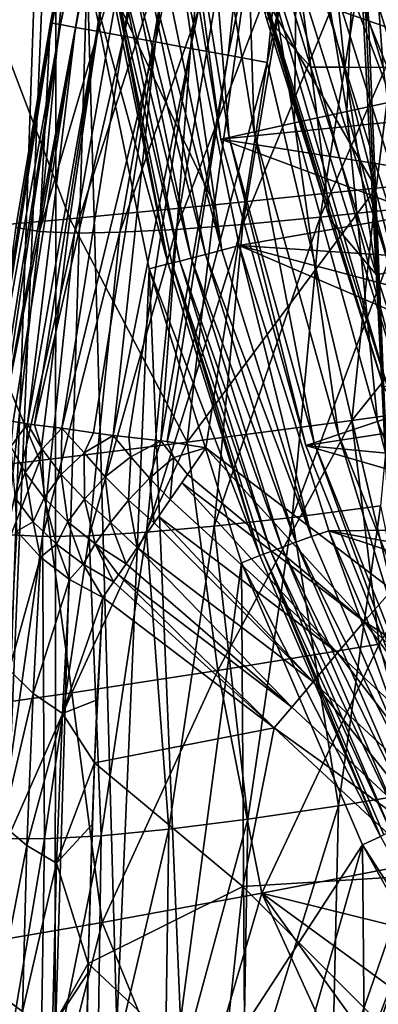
# Model space of a CAD drawing. Header units: metres. Extents: x -25 to 25, y -125 to 22.
# Tile 121 of 256: x -20.9 to -18.45, y -10.19 to -3.48. Entities that reach past the tile are written whole.
import ezdxf

# ---------------------------------------------------------------- set-up
doc = ezdxf.new("R2010")
doc.units = ezdxf.units.M
doc.layers.add('solid_500465', color=7, linetype='CONTINUOUS')

msp = doc.modelspace()

# ---------------------------------------------------------------- linework, layer by layer
at = {"layer": 'solid_500465'}
for points in [[(-21.31069, 5.873079), (-20.648144, 1.04473), (-21.050611, -10.635806)], [(-17.917583, 1.648531, 3.5), (-18.625237, -0.973027, 3.5), (-18.360647, -7.367548, 3.5)], [(-21.050611, -10.635806), (-20.648144, 1.04473), (-20.648144, -1.04473)], [(-20.675045, -3.507133, 4.810162), (-20.13135, -0.834706, 5.07968), (-20.562754, -2.85896, 5.08063)], [(-20.675045, -3.507133, 4.810162), (-20.121614, -0.836958, 4.809568), (-20.13135, -0.834706, 5.07968)], [(-20.675045, -3.507133, 4.810162), (-20.61775, -3.517614, 4.546147), (-20.121614, -0.836958, 4.809568)], [(-20.61775, -3.517614, 4.546147), (-20.064793, -0.850132, 4.545647), (-20.121614, -0.836958, 4.809568)], [(-20.61775, -3.517614, 4.546147), (-20.514765, -3.536454, 4.296877), (-20.064793, -0.850132, 4.545647)], [(-20.514765, -3.536454, 4.296877), (-19.962751, -0.873787, 4.296478), (-20.064793, -0.850132, 4.545647)], [(-20.514765, -3.536454, 4.296877), (-20.369436, -3.563041, 4.07045), (-19.962751, -0.873787, 4.296478)], [(-20.369436, -3.563041, 4.07045), (-19.818806, -0.907156, 4.070152), (-19.962751, -0.873787, 4.296478)], [(-20.369436, -3.563041, 4.07045), (-20.186487, -3.596509, 3.874221), (-19.818806, -0.907156, 4.070152)], [(-20.186487, -3.596509, 3.874221), (-19.637629, -0.949155, 3.874018), (-19.818806, -0.907156, 4.070152)], [(-20.186487, -3.596509, 3.874221), (-19.971859, -3.635774, 3.714566), (-19.637629, -0.949155, 3.874018)], [(-19.971859, -3.635774, 3.714566), (-19.425106, -0.99842, 3.714445), (-19.637629, -0.949155, 3.874018)], [(-19.971859, -3.635774, 3.714566), (-19.732527, -3.679557, 3.59667), (-19.425106, -0.99842, 3.714445)], [(-19.732527, -3.679557, 3.59667), (-19.188135, -1.053353, 3.596614), (-19.425106, -0.99842, 3.714445)], [(-18.625237, -0.973027, 3.5), (-18.648815, -1.072706, 3.5), (-18.360647, -7.367548, 3.5)], [(-20.648144, -1.04473), (-20.654087, -10.450512), (-21.050611, -10.635806)], [(-20.654087, -10.450512), (-20.648144, -1.04473), (-20.435833, -3.13319)], [(-19.732527, -3.679557, 3.59667), (-19.476263, -3.726438, 3.524365), (-19.188135, -1.053353, 3.596614)], [(-19.476263, -3.726438, 3.524365), (-18.934412, -1.112169, 3.52435), (-19.188135, -1.053353, 3.596614)], [(-18.648815, -1.072706, 3.5), (-18.672173, -1.172958, 3.5), (-18.360647, -7.367548, 3.5)], [(-19.476263, -3.726438, 3.524365), (-19.211397, -3.774904, 3.5), (-18.934412, -1.112169, 3.52435)], [(-18.934412, -1.112169, 3.52435), (-19.211397, -3.774904, 3.5), (-18.672173, -1.172958, 3.5)], [(-18.672173, -1.172958, 3.5), (-19.211397, -3.774904, 3.5), (-18.360647, -7.367548, 3.5)], [(-19.211346, -1.789806, 92.753159), (-18.106796, -4.51472, 92.855492), (-18.968672, -1.715969, 92.856354)], [(-18.968672, -1.715969, 92.856354), (-18.106796, -4.51472, 92.855492), (-15.068642, -3.41068, 93.622971)], [(-19.211346, -1.789806, 92.753159), (-19.418268, -1.852858, 92.585449), (-18.150356, -5.897403, 92.584137)], [(-19.211346, -1.789806, 92.753159), (-17.704437, -5.768559, 92.855339), (-18.106796, -4.51472, 92.855492)], [(-19.211346, -1.789806, 92.753159), (-17.947378, -5.83145, 92.751495), (-17.704437, -5.768559, 92.855339)], [(-19.211346, -1.789806, 92.753159), (-18.150356, -5.897403, 92.584137), (-17.947378, -5.83145, 92.751495)], [(-19.418268, -1.852858, 92.585449), (-19.573889, -1.90036, 92.365433), (-18.303097, -5.947033, 92.365578)], [(-19.418268, -1.852858, 92.585449), (-18.303097, -5.947033, 92.365578), (-18.150356, -5.897403, 92.584137)], [(-19.573889, -1.90036, 92.365433), (-19.666605, -1.928769, 92.109573), (-18.394367, -5.97669, 92.1119)], [(-19.666605, -1.928769, 92.109573), (-19.21953, -3.463368, 91.840347), (-18.783606, -4.846524, 91.841629)], [(-19.666605, -1.928769, 92.109573), (-18.783606, -4.846524, 91.841629), (-18.416439, -5.987308, 91.842049)], [(-19.666605, -1.928769, 92.109573), (-18.416439, -5.987308, 91.842049), (-18.394367, -5.97669, 92.1119)], [(-19.573889, -1.90036, 92.365433), (-18.394367, -5.97669, 92.1119), (-18.303097, -5.947033, 92.365578)], [(-18.125431, -1.971259, 1.764998), (-18.579935, -2.02069, 1.704139), (-18.252542, -4.017689, 1.704139)], [(-19.003244, -2.066727, 1.526915), (-19.366459, -2.106229, 1.245427), (-19.025208, -4.187765, 1.245427)], [(-18.668394, -4.109224, 1.526915), (-19.003244, -2.066727, 1.526915), (-19.025208, -4.187765, 1.245427)], [(-18.579935, -2.02069, 1.704139), (-19.003244, -2.066727, 1.526915), (-18.668394, -4.109224, 1.526915)], [(-18.252542, -4.017689, 1.704139), (-18.579935, -2.02069, 1.704139), (-18.668394, -4.109224, 1.526915)], [(-19.644772, -2.136498, 0.878896), (-19.819183, -2.155466, 0.452351), (-19.469955, -4.285661, 0.452351)], [(-19.366459, -2.106229, 1.245427), (-19.644772, -2.136498, 0.878896), (-19.298618, -4.247947, 0.878896)], [(-19.298618, -4.247947, 0.878896), (-19.644772, -2.136498, 0.878896), (-19.469955, -4.285661, 0.452351)], [(-19.025208, -4.187765, 1.245427), (-19.366459, -2.106229, 1.245427), (-19.298618, -4.247947, 0.878896)], [(-19.819183, -2.155466, 0.452351), (-19.877571, -2.163506), (-19.527302, -4.298648)], [(-19.877571, -2.163506), (-16.195335, -2.967167), (-15.986287, -3.940941)], [(-19.877571, -2.163506), (-15.986287, -3.940941), (-19.527302, -4.298648)], [(-19.469955, -4.285661, 0.452351), (-19.819183, -2.155466, 0.452351), (-19.527302, -4.298648)], [(-19.21953, -3.463368, 91.840347), (-19.346794, -2.391144, 88.133652), (-18.913618, -3.807302, 88.142853)], [(-19.098019, -2.438088, 84.444992), (-18.913618, -3.807302, 88.142853), (-19.346794, -2.391144, 88.133652)], [(-19.098019, -2.438088, 84.444992), (-18.682217, -3.808737, 84.454559), (-18.913618, -3.807302, 88.142853)], [(-18.82021, -2.489309, 80.810638), (-18.682217, -3.808737, 84.454559), (-19.098019, -2.438088, 84.444992)], [(-18.82021, -2.489309, 80.810638), (-18.422277, -3.80915, 80.819283), (-18.682217, -3.808737, 84.454559)], [(-18.515282, -2.545477, 77.203056), (-18.422277, -3.80915, 80.819283), (-18.82021, -2.489309, 80.810638)], [(-18.515282, -2.545477, 77.203056), (-18.136339, -3.809409, 77.210251), (-18.422277, -3.80915, 80.819283)], [(-18.184675, -2.60698, 73.601326), (-18.136339, -3.809409, 77.210251), (-18.515282, -2.545477, 77.203056)], [(-16.282658, -2.668134, 2), (-16.115032, -3.543031, 2), (-19.809908, -3.037929, 2)], [(-18.849476, -4.829245, 19.795622), (-18.512629, -2.769085, 19.79006), (-17.929207, -2.719597, 22.201403)], [(-18.250185, -4.76561, 22.208364), (-18.849476, -4.829245, 19.795622), (-17.929207, -2.719597, 22.201403)], [(-19.831562, -4.912652, 14.927924), (-19.473326, -2.838783, 14.9252), (-19.027418, -2.808822, 17.364035)], [(-19.376682, -4.878284, 17.368177), (-19.831562, -4.912652, 14.927924), (-19.027418, -2.808822, 17.364035)], [(-19.376682, -4.878284, 17.368177), (-19.027418, -2.808822, 17.364035), (-18.512629, -2.769085, 19.79006)], [(-18.849476, -4.829245, 19.795622), (-19.376682, -4.878284, 17.368177), (-18.512629, -2.769085, 19.79006)], [(-20.759829, -4.926982, 7.549274), (-20.562754, -2.85896, 5.08063), (-20.395239, -2.869756, 7.550533)], [(-20.759829, -4.926982, 7.549274), (-20.684792, -3.505352, 5.080346), (-20.562754, -2.85896, 5.08063)], [(-20.759829, -4.926982, 7.549274), (-20.395239, -2.869756, 7.550533), (-20.157486, -2.869275, 10.01658)], [(-20.523376, -4.937076, 10.016578), (-20.759829, -4.926982, 7.549274), (-20.157486, -2.869275, 10.01658)], [(-20.675045, -3.507133, 4.810162), (-20.562754, -2.85896, 5.08063), (-20.684792, -3.505352, 5.080346)], [(-20.523376, -4.937076, 10.016578), (-20.157486, -2.869275, 10.01658), (-19.850098, -2.858943, 12.475425)], [(-20.213873, -4.932274, 12.476759), (-20.523376, -4.937076, 10.016578), (-19.850098, -2.858943, 12.475425)], [(-20.213873, -4.932274, 12.476759), (-19.850098, -2.858943, 12.475425), (-19.473326, -2.838783, 14.9252)], [(-19.831562, -4.912652, 14.927924), (-20.213873, -4.932274, 12.476759), (-19.473326, -2.838783, 14.9252)], [(-20.144426, -3.086013, 1.868816), (-20.044941, -3.070772, 1.940286), (-19.631433, -5.08293, 1.940286)], [(-20.044941, -3.070772, 1.940286), (-19.931181, -3.053344, 1.984921), (-19.520018, -5.054083, 1.984921)], [(-19.631433, -5.08293, 1.940286), (-20.044941, -3.070772, 1.940286), (-19.520018, -5.054083, 1.984921)], [(-19.520018, -5.054083, 1.984921), (-19.931181, -3.053344, 1.984921), (-19.809908, -3.037929, 2)], [(-15.898884, -4.411177, 2), (-19.401752, -5.022758, 2), (-19.809908, -3.037929, 2)], [(-19.520018, -5.054083, 1.984921), (-19.809908, -3.037929, 2), (-19.401752, -5.022758, 2)], [(-16.115032, -3.543031, 2), (-15.898884, -4.411177, 2), (-19.809908, -3.037929, 2)], [(-18.470535, -4.631901, 31.78314), (-18.269844, -3.044173, 31.82732), (-19.345463, -3.123398, 28.769346)], [(-18.470535, -4.631901, 31.78314), (-17.25835, -4.499209, 34.800381), (-18.269844, -3.044173, 31.82732)], [(-20.234377, -10.338587), (-20.654087, -10.450512), (-20.435833, -3.13319)], [(-20.303267, -3.109047, 1.543578), (-19.884474, -5.147478, 1.543578), (-20.435833, -3.13319)], [(-20.234377, -10.338587), (-20.435833, -3.13319), (-20.015066, -5.179925)], [(-19.884474, -5.147478, 1.543578), (-20.015066, -5.179925), (-20.435833, -3.13319)], [(-19.569424, -4.745912, 28.729654), (-19.345463, -3.123398, 28.769346), (-20.310114, -3.189644, 25.678635)], [(-20.277555, -3.106407, 1.664162), (-19.884474, -5.147478, 1.543578), (-20.303267, -3.109047, 1.543578)], [(-20.277555, -3.106407, 1.664162), (-20.223574, -3.098137, 1.774866), (-19.806379, -5.128227, 1.774866)], [(-19.859247, -5.141915, 1.664162), (-19.884474, -5.147478, 1.543578), (-20.277555, -3.106407, 1.664162)], [(-19.859247, -5.141915, 1.664162), (-20.277555, -3.106407, 1.664162), (-19.806379, -5.128227, 1.774866)], [(-20.223574, -3.098137, 1.774866), (-20.144426, -3.086013, 1.868816), (-19.728867, -5.108157, 1.868816)], [(-19.806379, -5.128227, 1.774866), (-20.223574, -3.098137, 1.774866), (-19.728867, -5.108157, 1.868816)], [(-19.728867, -5.108157, 1.868816), (-20.144426, -3.086013, 1.868816), (-19.631433, -5.08293, 1.940286)], [(-19.569424, -4.745912, 28.729654), (-18.470535, -4.631901, 31.78314), (-19.345463, -3.123398, 28.769346)], [(-20.553547, -4.841163, 25.643358), (-20.310114, -3.189644, 25.678635), (-21.162369, -3.242882, 22.558605)], [(-20.553547, -4.841163, 25.643358), (-19.569424, -4.745912, 28.729654), (-20.310114, -3.189644, 25.678635)], [(-21.421436, -4.917573, 22.527689), (-20.553547, -4.841163, 25.643358), (-21.162369, -3.242882, 22.558605)], [(-18.783606, -4.846524, 91.841629), (-19.21953, -3.463368, 91.840347), (-18.913618, -3.807302, 88.142853)], [(-21.11301, -6.199102, 5.076005), (-20.684792, -3.505352, 5.080346), (-20.922585, -4.900028, 5.078741)], [(-20.675045, -3.507133, 4.810162), (-20.684792, -3.505352, 5.080346), (-21.11301, -6.199102, 5.076005)], [(-21.103573, -6.206859, 4.808277), (-20.675045, -3.507133, 4.810162), (-21.11301, -6.199102, 5.076005)], [(-21.103573, -6.206859, 4.808277), (-20.61775, -3.517614, 4.546147), (-20.675045, -3.507133, 4.810162)], [(-21.103573, -6.206859, 4.808277), (-21.044628, -6.210188, 4.543424), (-20.61775, -3.517614, 4.546147)], [(-21.044628, -6.210188, 4.543424), (-21.016563, -6.211698, 4.463591), (-20.61775, -3.517614, 4.546147)], [(-21.016563, -6.211698, 4.463591), (-20.514765, -3.536454, 4.296877), (-20.61775, -3.517614, 4.546147)], [(-21.016563, -6.211698, 4.463591), (-20.939753, -6.220842, 4.293996), (-20.514765, -3.536454, 4.296877)], [(-20.939753, -6.220842, 4.293996), (-20.843275, -6.23598, 4.135511), (-20.514765, -3.536454, 4.296877)], [(-20.759829, -4.926982, 7.549274), (-20.922585, -4.900028, 5.078741), (-20.684792, -3.505352, 5.080346)], [(-20.843275, -6.23598, 4.135511), (-20.369436, -3.563041, 4.07045), (-20.514765, -3.536454, 4.296877)], [(-20.843275, -6.23598, 4.135511), (-20.793974, -6.243272, 4.068854), (-20.369436, -3.563041, 4.07045)], [(-20.793974, -6.243272, 4.068854), (-20.186487, -3.596509, 3.874221), (-20.369436, -3.563041, 4.07045)], [(-20.793974, -6.243272, 4.068854), (-20.608892, -6.265997, 3.872696), (-20.186487, -3.596509, 3.874221)], [(-20.608892, -6.265997, 3.872696), (-19.971859, -3.635774, 3.714566), (-20.186487, -3.596509, 3.874221)], [(-20.608892, -6.265997, 3.872696), (-20.393808, -6.297669, 3.714005), (-19.971859, -3.635774, 3.714566)], [(-20.393808, -6.297669, 3.714005), (-20.26029, -6.315256, 3.6422), (-19.971859, -3.635774, 3.714566)], [(-20.26029, -6.315256, 3.6422), (-19.732527, -3.679557, 3.59667), (-19.971859, -3.635774, 3.714566)], [(-20.26029, -6.315256, 3.6422), (-20.151823, -6.327102, 3.596152), (-19.732527, -3.679557, 3.59667)], [(-20.151823, -6.327102, 3.596152), (-19.93453, -6.352253, 3.532331), (-19.732527, -3.679557, 3.59667)], [(-19.93453, -6.352253, 3.532331), (-19.476263, -3.726438, 3.524365), (-19.732527, -3.679557, 3.59667)], [(-19.93453, -6.352253, 3.532331), (-19.892111, -6.357768, 3.523953), (-19.476263, -3.726438, 3.524365)], [(-19.892111, -6.357768, 3.523953), (-19.211397, -3.774904, 3.5), (-19.476263, -3.726438, 3.524365)], [(-19.892111, -6.357768, 3.523953), (-19.628405, -6.399519, 3.5), (-19.211397, -3.774904, 3.5)], [(-19.211397, -3.774904, 3.5), (-19.628405, -6.399519, 3.5), (-18.360647, -7.367548, 3.5)], [(-18.783606, -4.846524, 91.841629), (-18.913618, -3.807302, 88.142853), (-18.467764, -5.220942, 88.148605)], [(-18.682217, -3.808737, 84.454559), (-18.467764, -5.220942, 88.148605), (-18.913618, -3.807302, 88.142853)], [(-18.682217, -3.808737, 84.454559), (-18.252611, -5.176531, 84.460396), (-18.467764, -5.220942, 88.148605)], [(-18.422277, -3.80915, 80.819283), (-18.252611, -5.176531, 84.460396), (-18.682217, -3.808737, 84.454559)], [(-19.527302, -4.298648), (-15.986287, -3.940941), (-15.719641, -4.897781)], [(-18.252542, -4.017689, 1.704139), (-18.668394, -4.109224, 1.526915), (-18.114674, -6.103544, 1.526915)], [(-18.668394, -4.109224, 1.526915), (-19.025208, -4.187765, 1.245427), (-18.460905, -6.220203, 1.245427)], [(-18.114674, -6.103544, 1.526915), (-18.668394, -4.109224, 1.526915), (-18.460905, -6.220203, 1.245427)], [(-19.025208, -4.187765, 1.245427), (-19.298618, -4.247947, 0.878896), (-18.726204, -6.309593, 0.878896)], [(-18.460905, -6.220203, 1.245427), (-19.025208, -4.187765, 1.245427), (-18.726204, -6.309593, 0.878896)], [(-19.469955, -4.285661, 0.452351), (-19.527302, -4.298648), (-18.948343, -6.38393)], [(-19.298618, -4.247947, 0.878896), (-19.469955, -4.285661, 0.452351), (-18.89246, -6.365611, 0.452351)], [(-18.89246, -6.365611, 0.452351), (-19.469955, -4.285661, 0.452351), (-18.948343, -6.38393)], [(-18.726204, -6.309593, 0.878896), (-19.298618, -4.247947, 0.878896), (-18.89246, -6.365611, 0.452351)], [(-19.527302, -4.298648), (-15.719641, -4.897781), (-15.39484, -5.838656)], [(-19.527302, -4.298648), (-15.39484, -5.838656), (-18.948343, -6.38393)], [(-15.898884, -4.411177, 2), (-15.635715, -5.268652, 2), (-19.401752, -5.022758, 2)], [(-18.633921, -6.213123, 31.783636), (-17.25835, -4.499209, 34.800381), (-18.470535, -4.631901, 31.78314)], [(-18.633921, -6.213123, 31.783636), (-17.395561, -6.040941, 34.800407), (-17.25835, -4.499209, 34.800381)], [(-19.755121, -6.361295, 28.730442), (-18.470535, -4.631901, 31.78314), (-19.569424, -4.745912, 28.729654)], [(-19.755121, -6.361295, 28.730442), (-18.633921, -6.213123, 31.783636), (-18.470535, -4.631901, 31.78314)], [(-19.755121, -6.361295, 28.730442), (-19.569424, -4.745912, 28.729654), (-20.553547, -4.841163, 25.643358)], [(-19.041317, -6.873307, 20.185087), (-18.849476, -4.829245, 19.795622), (-18.250185, -4.76561, 22.208364)], [(-18.439638, -6.795661, 22.519373), (-19.041317, -6.873307, 20.185087), (-18.250185, -4.76561, 22.208364)], [(-20.757648, -6.485296, 25.644283), (-20.553547, -4.841163, 25.643358), (-21.421436, -4.917573, 22.527689)], [(-20.757648, -6.485296, 25.644283), (-19.755121, -6.361295, 28.730442), (-20.553547, -4.841163, 25.643358)], [(-20.032793, -6.97466, 15.476228), (-19.831562, -4.912652, 14.927924), (-19.376682, -4.878284, 17.368177)], [(-19.572435, -6.933009, 17.836794), (-20.032793, -6.97466, 15.476228), (-19.376682, -4.878284, 17.368177)], [(-19.572435, -6.933009, 17.836794), (-19.376682, -4.878284, 17.368177), (-18.849476, -4.829245, 19.795622)], [(-19.041317, -6.873307, 20.185087), (-19.572435, -6.933009, 17.836794), (-18.849476, -4.829245, 19.795622)], [(-18.416439, -5.987308, 91.842049), (-18.783606, -4.846524, 91.841629), (-18.467764, -5.220942, 88.148605)], [(-21.639996, -6.584962, 22.528616), (-20.757648, -6.485296, 25.644283), (-21.421436, -4.917573, 22.527689)], [(-21.162287, -6.956027, 5.945665), (-20.922585, -4.900028, 5.078741), (-20.759829, -4.926982, 7.549274)], [(-20.987291, -6.990269, 8.338221), (-21.162287, -6.956027, 5.945665), (-20.759829, -4.926982, 7.549274)], [(-20.987291, -6.990269, 8.338221), (-20.759829, -4.926982, 7.549274), (-20.523376, -4.937076, 10.016578)], [(-20.740421, -7.003395, 10.725207), (-20.987291, -6.990269, 8.338221), (-20.523376, -4.937076, 10.016578)], [(-20.740421, -7.003395, 10.725207), (-20.523376, -4.937076, 10.016578), (-20.213873, -4.932274, 12.476759)], [(-20.422188, -6.998157, 13.105121), (-20.740421, -7.003395, 10.725207), (-20.213873, -4.932274, 12.476759)], [(-20.422188, -6.998157, 13.105121), (-20.213873, -4.932274, 12.476759), (-19.831562, -4.912652, 14.927924)], [(-20.032793, -6.97466, 15.476228), (-20.422188, -6.998157, 13.105121), (-19.831562, -4.912652, 14.927924)], [(-18.908554, -7.002959, 1.984921), (-19.520018, -5.054083, 1.984921), (-19.401752, -5.022758, 2)], [(-14.975542, -6.926416, 2), (-18.792364, -6.964994, 2), (-19.401752, -5.022758, 2)], [(-18.908554, -7.002959, 1.984921), (-19.401752, -5.022758, 2), (-18.792364, -6.964994, 2)], [(-15.327814, -6.107929, 2), (-14.975542, -6.926416, 2), (-19.401752, -5.022758, 2)], [(-15.635715, -5.268652, 2), (-15.327814, -6.107929, 2), (-19.401752, -5.022758, 2)], [(-19.728867, -5.108157, 1.868816), (-19.631433, -5.08293, 1.940286), (-19.016479, -7.04293, 1.940286)], [(-19.631433, -5.08293, 1.940286), (-19.520018, -5.054083, 1.984921), (-18.908554, -7.002959, 1.984921)], [(-19.016479, -7.04293, 1.940286), (-19.631433, -5.08293, 1.940286), (-18.908554, -7.002959, 1.984921)], [(-19.884474, -5.147478, 1.543578), (-19.26157, -7.133075, 1.543578), (-20.015066, -5.179925)], [(-19.859247, -5.141915, 1.664162), (-19.26157, -7.133075, 1.543578), (-19.884474, -5.147478, 1.543578)], [(-19.859247, -5.141915, 1.664162), (-19.806379, -5.128227, 1.774866), (-19.185946, -7.105694, 1.774866)], [(-19.237158, -7.12466, 1.664162), (-19.26157, -7.133075, 1.543578), (-19.859247, -5.141915, 1.664162)], [(-19.237158, -7.12466, 1.664162), (-19.859247, -5.141915, 1.664162), (-19.185946, -7.105694, 1.774866)], [(-19.806379, -5.128227, 1.774866), (-19.728867, -5.108157, 1.868816), (-19.110859, -7.077885, 1.868816)], [(-19.185946, -7.105694, 1.774866), (-19.806379, -5.128227, 1.774866), (-19.110859, -7.077885, 1.868816)], [(-19.110859, -7.077885, 1.868816), (-19.728867, -5.108157, 1.868816), (-19.016479, -7.04293, 1.940286)], [(-19.799999, -10.3), (-20.234377, -10.338587), (-20.015066, -5.179925)], [(-19.799999, -10.3), (-20.015066, -5.179925), (-19.386873, -7.182775)], [(-19.26157, -7.133075, 1.543578), (-19.386873, -7.182775), (-20.015066, -5.179925)], [(-18.252611, -5.176531, 84.460396), (-18.009531, -6.631186, 88.148613), (-18.467764, -5.220942, 88.148605)], [(-18.416439, -5.987308, 91.842049), (-18.467764, -5.220942, 88.148605), (-18.009531, -6.631186, 88.148613)], [(-18.948343, -6.38393), (-15.39484, -5.838656), (-15.014316, -6.757694)], [(-18.449694, -7.737727, 32.59988), (-17.395561, -6.040941, 34.800407), (-18.633921, -6.213123, 31.783636)], [(-18.114674, -6.103544, 1.526915), (-18.460905, -6.220203, 1.245427), (-17.680162, -8.179714, 1.245427)], [(-20.956242, -6.391266, 4.302305), (-20.843275, -6.23598, 4.135511), (-20.939753, -6.220842, 4.293996)], [(-19.547775, -7.9152, 29.759628), (-18.633921, -6.213123, 31.783636), (-19.755121, -6.361295, 28.730442)], [(-19.547775, -7.9152, 29.759628), (-18.449694, -7.737727, 32.59988), (-18.633921, -6.213123, 31.783636)], [(-18.460905, -6.220203, 1.245427), (-18.726204, -6.309593, 0.878896), (-17.934244, -8.297265, 0.878896)], [(-17.680162, -8.179714, 1.245427), (-18.460905, -6.220203, 1.245427), (-17.934244, -8.297265, 0.878896)], [(-20.859068, -6.568204, 4.159161), (-20.843275, -6.23598, 4.135511), (-20.956242, -6.391266, 4.302305)], [(-20.742476, -6.409251, 3.995635), (-20.843275, -6.23598, 4.135511), (-20.859068, -6.568204, 4.159161)], [(-20.742476, -6.409251, 3.995635), (-20.793974, -6.243272, 4.068854), (-20.843275, -6.23598, 4.135511)], [(-20.742476, -6.409251, 3.995635), (-20.608892, -6.265997, 3.872696), (-20.793974, -6.243272, 4.068854)], [(-20.611973, -6.581673, 3.882228), (-20.608892, -6.265997, 3.872696), (-20.742476, -6.409251, 3.995635)], [(-20.455978, -6.434263, 3.749435), (-20.608892, -6.265997, 3.872696), (-20.611973, -6.581673, 3.882228)], [(-20.455978, -6.434263, 3.749435), (-20.393808, -6.297669, 3.714005), (-20.608892, -6.265997, 3.872696)], [(-20.455978, -6.434263, 3.749435), (-20.26029, -6.315256, 3.6422), (-20.393808, -6.297669, 3.714005)], [(-20.539633, -8.067211, 26.889532), (-19.755121, -6.361295, 28.730442), (-20.757648, -6.485296, 25.644283)], [(-20.539633, -8.067211, 26.889532), (-19.547775, -7.9152, 29.759628), (-19.755121, -6.361295, 28.730442)], [(-20.31287, -6.597737, 3.68007), (-20.26029, -6.315256, 3.6422), (-20.455978, -6.434263, 3.749435)], [(-20.139357, -6.460096, 3.591008), (-20.26029, -6.315256, 3.6422), (-20.31287, -6.597737, 3.68007)], [(-20.139357, -6.460096, 3.591008), (-20.151823, -6.327102, 3.596152), (-20.26029, -6.315256, 3.6422)], [(-20.139357, -6.460096, 3.591008), (-19.93453, -6.352253, 3.532331), (-20.151823, -6.327102, 3.596152)], [(-20.010855, -6.606753, 3.564456), (-19.93453, -6.352253, 3.532331), (-20.139357, -6.460096, 3.591008)], [(-19.846666, -6.466604, 3.517482), (-19.93453, -6.352253, 3.532331), (-20.010855, -6.606753, 3.564456)], [(-19.846666, -6.466604, 3.517482), (-19.892111, -6.357768, 3.523953), (-19.93453, -6.352253, 3.532331)], [(-19.846666, -6.466604, 3.517482), (-19.628405, -6.399519, 3.5), (-19.892111, -6.357768, 3.523953)], [(-18.89246, -6.365611, 0.452351), (-18.948343, -6.38393), (-18.147257, -8.394939)], [(-18.726204, -6.309593, 0.878896), (-18.89246, -6.365611, 0.452351), (-18.093468, -8.37093, 0.452351)], [(-18.093468, -8.37093, 0.452351), (-18.89246, -6.365611, 0.452351), (-18.147257, -8.394939)], [(-17.934244, -8.297265, 0.878896), (-18.726204, -6.309593, 0.878896), (-18.093468, -8.37093, 0.452351)], [(-20.859068, -6.568204, 4.159161), (-20.956242, -6.391266, 4.302305), (-20.929401, -6.738599, 4.334845)], [(-20.742476, -6.409251, 3.995635), (-20.859068, -6.568204, 4.159161), (-20.728399, -6.740551, 4.038902)], [(-20.611973, -6.581673, 3.882228), (-20.742476, -6.409251, 3.995635), (-20.728399, -6.740551, 4.038902)], [(-20.455978, -6.434263, 3.749435), (-20.611973, -6.581673, 3.882228), (-20.455406, -6.749268, 3.798441)], [(-20.31287, -6.597737, 3.68007), (-20.455978, -6.434263, 3.749435), (-20.455406, -6.749268, 3.798441)], [(-19.752783, -6.580314, 3.516139), (-19.628405, -6.399519, 3.5), (-19.846666, -6.466604, 3.517482)], [(-18.552153, -7.583224, 3.528075), (-19.628405, -6.399519, 3.5), (-19.752783, -6.580314, 3.516139)], [(-18.552153, -7.583224, 3.528075), (-18.360647, -7.367548, 3.5), (-19.628405, -6.399519, 3.5)], [(-18.948343, -6.38393), (-15.014316, -6.757694), (-14.579109, -7.651213)], [(-18.948343, -6.38393), (-14.579109, -7.651213), (-18.147257, -8.394939)], [(-21.424004, -8.193557, 23.992418), (-20.757648, -6.485296, 25.644283), (-21.639996, -6.584962, 22.528616)], [(-21.424004, -8.193557, 23.992418), (-20.539633, -8.067211, 26.889532), (-20.757648, -6.485296, 25.644283)], [(-20.139357, -6.460096, 3.591008), (-20.31287, -6.597737, 3.68007), (-20.15394, -6.756629, 3.641219)], [(-20.010855, -6.606753, 3.564456), (-20.139357, -6.460096, 3.591008), (-20.15394, -6.756629, 3.641219)], [(-19.846666, -6.466604, 3.517482), (-20.010855, -6.606753, 3.564456), (-19.87027, -6.751094, 3.561982)], [(-19.752783, -6.580314, 3.516139), (-19.846666, -6.466604, 3.517482), (-19.87027, -6.751094, 3.561982)], [(-20.859068, -6.568204, 4.159161), (-20.929401, -6.738599, 4.334845), (-20.802626, -6.90405, 4.214729)], [(-20.728399, -6.740551, 4.038902), (-20.859068, -6.568204, 4.159161), (-20.802626, -6.90405, 4.214729)], [(-20.611973, -6.581673, 3.882228), (-20.728399, -6.740551, 4.038902), (-20.567789, -6.903616, 3.944803)], [(-20.455406, -6.749268, 3.798441), (-20.611973, -6.581673, 3.882228), (-20.567789, -6.903616, 3.944803)], [(-20.31287, -6.597737, 3.68007), (-20.455406, -6.749268, 3.798441), (-20.276924, -6.907594, 3.746493)], [(-20.15394, -6.756629, 3.641219), (-20.31287, -6.597737, 3.68007), (-20.276924, -6.907594, 3.746493)], [(-20.010855, -6.606753, 3.564456), (-20.15394, -6.756629, 3.641219), (-19.97949, -6.909855, 3.633876)], [(-19.87027, -6.751094, 3.561982), (-20.010855, -6.606753, 3.564456), (-19.97949, -6.909855, 3.633876)], [(-19.79212, -6.637495, 3.528075), (-19.752783, -6.580314, 3.516139), (-19.87027, -6.751094, 3.561982)], [(-18.731569, -7.795989, 3.611361), (-19.79212, -6.637495, 3.528075), (-19.87027, -6.751094, 3.561982)], [(-18.552153, -7.583224, 3.528075), (-19.752783, -6.580314, 3.516139), (-19.79212, -6.637495, 3.528075)], [(-18.552153, -7.583224, 3.528075), (-19.79212, -6.637495, 3.528075), (-18.731569, -7.795989, 3.611361)], [(-20.802626, -6.90405, 4.214729), (-20.929401, -6.738599, 4.334845), (-20.913813, -6.967872, 4.475884)], [(-20.728399, -6.740551, 4.038902), (-20.802626, -6.90405, 4.214729), (-20.645649, -7.056524, 4.114811)], [(-20.567789, -6.903616, 3.944803), (-20.728399, -6.740551, 4.038902), (-20.645649, -7.056524, 4.114811)], [(-20.455406, -6.749268, 3.798441), (-20.567789, -6.903616, 3.944803), (-20.381613, -7.05296, 3.879424)], [(-20.276924, -6.907594, 3.746493), (-20.455406, -6.749268, 3.798441), (-20.381613, -7.05296, 3.879424)], [(-20.15394, -6.756629, 3.641219), (-20.276924, -6.907594, 3.746493), (-20.095551, -7.078561, 3.746734)], [(-19.97949, -6.909855, 3.633876), (-20.15394, -6.756629, 3.641219), (-20.095551, -7.078561, 3.746734)], [(-19.949865, -6.866791, 3.611361), (-19.87027, -6.751094, 3.561982), (-19.97949, -6.909855, 3.633876)], [(-18.731569, -7.795989, 3.611361), (-19.87027, -6.751094, 3.561982), (-19.949865, -6.866791, 3.611361)], [(-18.726128, -8.838436, 22.294752), (-19.041317, -6.873307, 20.185087), (-18.439638, -6.795661, 22.519373)], [(-18.033554, -8.72459, 24.672649), (-18.726128, -8.838436, 22.294752), (-18.439638, -6.795661, 22.519373)], [(-20.802626, -6.90405, 4.214729), (-20.913813, -6.967872, 4.475884), (-20.753355, -7.144394, 4.344527)], [(-20.645649, -7.056524, 4.114811), (-20.802626, -6.90405, 4.214729), (-20.753355, -7.144394, 4.344527)], [(-20.567789, -6.903616, 3.944803), (-20.645649, -7.056524, 4.114811), (-20.462505, -7.192099, 4.037663)], [(-20.381613, -7.05296, 3.879424), (-20.567789, -6.903616, 3.944803), (-20.462505, -7.192099, 4.037663)], [(-18.897272, -7.992491, 3.746734), (-19.949865, -6.866791, 3.611361), (-19.97949, -6.909855, 3.633876)], [(-18.731569, -7.795989, 3.611361), (-19.949865, -6.866791, 3.611361), (-18.897272, -7.992491, 3.746734)], [(-19.341904, -8.929298, 19.900669), (-19.572435, -6.933009, 17.836794), (-19.041317, -6.873307, 20.185087)], [(-18.726128, -8.838436, 22.294752), (-19.341904, -8.929298, 19.900669), (-19.041317, -6.873307, 20.185087)], [(-20.753355, -7.144394, 4.344527), (-20.913813, -6.967872, 4.475884), (-20.967453, -7.912646, 5.526987)], [(-20.276924, -6.907594, 3.746493), (-20.381613, -7.05296, 3.879424), (-20.171473, -7.188919, 3.84591)], [(-20.095551, -7.078561, 3.746734), (-20.276924, -6.907594, 3.746493), (-20.171473, -7.188919, 3.84591)], [(-18.897272, -7.992491, 3.746734), (-19.97949, -6.909855, 3.633876), (-20.095551, -7.078561, 3.746734)], [(-19.880568, -8.997073, 17.492231), (-20.032793, -6.97466, 15.476228), (-19.572435, -6.933009, 17.836794)], [(-19.341904, -8.929298, 19.900669), (-19.880568, -8.997073, 17.492231), (-19.572435, -6.933009, 17.836794)], [(-18.103062, -8.879976, 1.984921), (-18.908554, -7.002959, 1.984921), (-18.792364, -6.964994, 2)], [(-14.975542, -6.926416, 2), (-14.577183, -7.728998, 2), (-18.792364, -6.964994, 2)], [(-14.13617, -8.509346, 2), (-17.99267, -8.827095, 2), (-18.792364, -6.964994, 2)], [(-18.103062, -8.879976, 1.984921), (-18.792364, -6.964994, 2), (-17.99267, -8.827095, 2)], [(-14.577183, -7.728998, 2), (-14.13617, -8.509346, 2), (-18.792364, -6.964994, 2)], [(-21.032007, -9.060459, 10.199502), (-20.987291, -6.990269, 8.338221), (-20.740421, -7.003395, 10.725207)], [(-20.725805, -9.062797, 12.639779), (-21.032007, -9.060459, 10.199502), (-20.740421, -7.003395, 10.725207)], [(-20.725805, -9.062797, 12.639779), (-20.740421, -7.003395, 10.725207), (-20.422188, -6.998157, 13.105121)], [(-20.34193, -9.04162, 15.071312), (-20.725805, -9.062797, 12.639779), (-20.422188, -6.998157, 13.105121)], [(-20.34193, -9.04162, 15.071312), (-20.422188, -6.998157, 13.105121), (-20.032793, -6.97466, 15.476228)], [(-19.880568, -8.997073, 17.492231), (-20.34193, -9.04162, 15.071312), (-20.032793, -6.97466, 15.476228)], [(-19.016479, -7.04293, 1.940286), (-18.908554, -7.002959, 1.984921), (-18.103062, -8.879976, 1.984921)], [(-20.645649, -7.056524, 4.114811), (-20.753355, -7.144394, 4.344527), (-20.55582, -7.296364, 4.234776)], [(-20.462505, -7.192099, 4.037663), (-20.645649, -7.056524, 4.114811), (-20.55582, -7.296364, 4.234776)], [(-20.381613, -7.05296, 3.879424), (-20.462505, -7.192099, 4.037663), (-20.255875, -7.311606, 3.987885)], [(-20.223715, -7.264859, 3.929116), (-20.381613, -7.05296, 3.879424), (-20.255875, -7.311606, 3.987885)], [(-20.223715, -7.264859, 3.929116), (-20.171473, -7.188919, 3.84591), (-20.381613, -7.05296, 3.879424)], [(-19.043045, -8.165359, 3.929116), (-20.095551, -7.078561, 3.746734), (-20.171473, -7.188919, 3.84591)], [(-18.897272, -7.992491, 3.746734), (-20.095551, -7.078561, 3.746734), (-19.043045, -8.165359, 3.929116)], [(-19.237158, -7.12466, 1.664162), (-19.185946, -7.105694, 1.774866), (-18.368637, -9.010246, 1.774866)], [(-19.185946, -7.105694, 1.774866), (-19.110859, -7.077885, 1.868816), (-18.296751, -8.974984, 1.868816)], [(-18.368637, -9.010246, 1.774866), (-19.185946, -7.105694, 1.774866), (-18.296751, -8.974984, 1.868816)], [(-19.110859, -7.077885, 1.868816), (-19.016479, -7.04293, 1.940286), (-18.20639, -8.93066, 1.940286)], [(-18.296751, -8.974984, 1.868816), (-19.110859, -7.077885, 1.868816), (-18.20639, -8.93066, 1.940286)], [(-18.20639, -8.93066, 1.940286), (-19.016479, -7.04293, 1.940286), (-18.103062, -8.879976, 1.984921)], [(-20.804483, -8.072185, 5.37816), (-20.753355, -7.144394, 4.344527), (-20.967453, -7.912646, 5.526987)], [(-20.55582, -7.296364, 4.234776), (-20.753355, -7.144394, 4.344527), (-20.804483, -8.072185, 5.37816)], [(-19.26157, -7.133075, 1.543578), (-18.44096, -9.045431, 1.543578), (-19.386873, -7.182775)], [(-19.237158, -7.12466, 1.664162), (-18.44096, -9.045431, 1.543578), (-19.26157, -7.133075, 1.543578)], [(-18.417667, -9.034297, 1.664162), (-18.44096, -9.045431, 1.543578), (-19.237158, -7.12466, 1.664162)], [(-18.417667, -9.034297, 1.664162), (-19.237158, -7.12466, 1.664162), (-18.368637, -9.010246, 1.774866)], [(-20.462505, -7.192099, 4.037663), (-20.55582, -7.296364, 4.234776), (-20.329163, -7.418136, 4.150672)], [(-20.255875, -7.311606, 3.987885), (-20.462505, -7.192099, 4.037663), (-20.329163, -7.418136, 4.150672)], [(-19.043045, -8.165359, 3.929116), (-20.171473, -7.188919, 3.84591), (-20.223715, -7.264859, 3.929116)], [(-19.365623, -10.338587), (-19.799999, -10.3), (-19.386873, -7.182775)], [(-19.365623, -10.338587), (-19.386873, -7.182775), (-18.56249, -9.103076)], [(-18.44096, -9.045431, 1.543578), (-18.56249, -9.103076), (-19.386873, -7.182775)], [(-20.604801, -8.209215, 5.253622), (-20.55582, -7.296364, 4.234776), (-20.804483, -8.072185, 5.37816)], [(-20.55582, -7.296364, 4.234776), (-20.604801, -8.209215, 5.253622), (-20.329163, -7.418136, 4.150672)], [(-20.223715, -7.264859, 3.929116), (-20.255875, -7.311606, 3.987885), (-19.162933, -8.307626, 4.150672)], [(-19.043045, -8.165359, 3.929116), (-20.223715, -7.264859, 3.929116), (-19.162933, -8.307626, 4.150672)], [(-20.255875, -7.311606, 3.987885), (-20.329163, -7.418136, 4.150672), (-19.162933, -8.307626, 4.150672)], [(-18.552153, -7.583224, 3.528075), (-17.203857, -8.444024, 3.5), (-18.360647, -7.367548, 3.5)], [(-20.604801, -8.209215, 5.253622), (-20.367048, -8.116699, 4.950613), (-20.329163, -7.418136, 4.150672)], [(-20.386625, -8.544695, 5.379371), (-19.162933, -8.307626, 4.150672), (-20.329163, -7.418136, 4.150672)], [(-20.367048, -8.116699, 4.950613), (-20.386625, -8.544695, 5.379371), (-20.329163, -7.418136, 4.150672)], [(-18.552153, -7.583224, 3.528075), (-18.731569, -7.795989, 3.611361), (-17.61001, -8.839904, 3.611361)], [(-17.410641, -8.64571, 3.528075), (-17.203857, -8.444024, 3.5), (-18.552153, -7.583224, 3.528075)], [(-17.410641, -8.64571, 3.528075), (-18.552153, -7.583224, 3.528075), (-17.61001, -8.839904, 3.611361)], [(-19.247761, -9.433438, 30.903677), (-18.449694, -7.737727, 32.59988), (-19.547775, -7.9152, 29.759628)], [(-19.247761, -9.433438, 30.903677), (-18.046442, -9.20013, 33.835541), (-18.449694, -7.737727, 32.59988)], [(-18.731569, -7.795989, 3.611361), (-18.897272, -7.992491, 3.746734), (-17.79414, -9.019254, 3.746734)], [(-17.61001, -8.839904, 3.611361), (-18.731569, -7.795989, 3.611361), (-17.79414, -9.019254, 3.746734)], [(-20.804483, -8.072185, 5.37816), (-20.967453, -7.912646, 5.526987), (-21.011976, -8.96675, 6.46997)], [(-20.334707, -9.631388, 27.929846), (-19.547775, -7.9152, 29.759628), (-20.539633, -8.067211, 26.889532)], [(-20.334707, -9.631388, 27.929846), (-19.247761, -9.433438, 30.903677), (-19.547775, -7.9152, 29.759628)], [(-18.897272, -7.992491, 3.746734), (-19.043045, -8.165359, 3.929116), (-17.956123, -9.177033, 3.929116)], [(-17.79414, -9.019254, 3.746734), (-18.897272, -7.992491, 3.746734), (-17.956123, -9.177033, 3.929116)], [(-21.302483, -9.797001, 24.925613), (-20.539633, -8.067211, 26.889532), (-21.424004, -8.193557, 23.992418)], [(-21.302483, -9.797001, 24.925613), (-20.334707, -9.631388, 27.929846), (-20.539633, -8.067211, 26.889532)], [(-20.846304, -9.107556, 6.305996), (-20.804483, -8.072185, 5.37816), (-21.011976, -8.96675, 6.46997)], [(-20.604801, -8.209215, 5.253622), (-20.804483, -8.072185, 5.37816), (-20.846304, -9.107556, 6.305996)], [(-20.604801, -8.209215, 5.253622), (-20.386625, -8.544695, 5.379371), (-20.367048, -8.116699, 4.950613)], [(-17.956123, -9.177033, 3.929116), (-19.043045, -8.165359, 3.929116), (-19.162933, -8.307626, 4.150672)], [(-20.64432, -9.228095, 6.168761), (-20.604801, -8.209215, 5.253622), (-20.846304, -9.107556, 6.305996)], [(-20.64432, -9.228095, 6.168761), (-20.386625, -8.544695, 5.379371), (-20.604801, -8.209215, 5.253622)], [(-20.386625, -8.544695, 5.379371), (-19.377264, -9.387601, 5.385649), (-19.162933, -8.307626, 4.150672)], [(-19.377264, -9.387601, 5.385649), (-18.089312, -9.306934, 4.150672), (-19.162933, -8.307626, 4.150672)], [(-17.956123, -9.177033, 3.929116), (-19.162933, -8.307626, 4.150672), (-18.089312, -9.306934, 4.150672)], [(-20.64432, -9.228095, 6.168761), (-20.402344, -8.965852, 5.76292), (-20.386625, -8.544695, 5.379371)], [(-20.430313, -9.911972, 6.511387), (-19.377264, -9.387601, 5.385649), (-20.386625, -8.544695, 5.379371)], [(-20.402344, -8.965852, 5.76292), (-20.430313, -9.911972, 6.511387), (-20.386625, -8.544695, 5.379371)], [(-18.771358, -10.841112, 22.769058), (-18.726128, -8.838436, 22.294752), (-18.033554, -8.72459, 24.672649)], [(-18.09458, -10.712873, 25.026615), (-18.771358, -10.841112, 22.769058), (-18.033554, -8.72459, 24.672649)], [(-19.376308, -10.945057, 20.49674), (-19.341904, -8.929298, 19.900669), (-18.726128, -8.838436, 22.294752)], [(-18.771358, -10.841112, 22.769058), (-19.376308, -10.945057, 20.49674), (-18.726128, -8.838436, 22.294752)], [(-20.846304, -9.107556, 6.305996), (-21.011976, -8.96675, 6.46997), (-21.045214, -10.116421, 7.295729)], [(-20.64432, -9.228095, 6.168761), (-20.430313, -9.911972, 6.511387), (-20.402344, -8.965852, 5.76292)], [(-19.909109, -11.0246, 18.211218), (-19.880568, -8.997073, 17.492231), (-19.341904, -8.929298, 19.900669)], [(-19.376308, -10.945057, 20.49674), (-19.909109, -11.0246, 18.211218), (-19.341904, -8.929298, 19.900669)], [(-20.757734, -11.109934, 13.606959), (-20.725805, -9.062797, 12.639779), (-20.34193, -9.04162, 15.071312)], [(-20.369627, -11.079605, 15.914091), (-20.757734, -11.109934, 13.606959), (-20.34193, -9.04162, 15.071312)], [(-20.369627, -11.079605, 15.914091), (-20.34193, -9.04162, 15.071312), (-19.880568, -8.997073, 17.492231)], [(-19.909109, -11.0246, 18.211218), (-20.369627, -11.079605, 15.914091), (-19.880568, -8.997073, 17.492231)], [(-18.44096, -9.045431, 1.543578), (-17.431067, -10.864931, 1.543578), (-18.56249, -9.103076)], [(-21.073298, -11.11545, 11.29142), (-21.032007, -9.060459, 10.199502), (-20.725805, -9.062797, 12.639779)], [(-20.757734, -11.109934, 13.606959), (-21.073298, -11.11545, 11.29142), (-20.725805, -9.062797, 12.639779)], [(-20.876669, -10.2372, 7.11919), (-20.846304, -9.107556, 6.305996), (-21.045214, -10.116421, 7.295729)], [(-20.64432, -9.228095, 6.168761), (-20.846304, -9.107556, 6.305996), (-20.876669, -10.2372, 7.11919)], [(-18.945913, -10.450512), (-19.365623, -10.338587), (-18.56249, -9.103076)], [(-18.549389, -10.635806), (-18.945913, -10.450512), (-18.56249, -9.103076)], [(-18.549389, -10.635806), (-18.56249, -9.103076), (-17.544256, -10.938239)], [(-17.431067, -10.864931, 1.543578), (-17.544256, -10.938239), (-18.56249, -9.103076)], [(-20.672251, -10.340101, 6.971594), (-20.64432, -9.228095, 6.168761), (-20.876669, -10.2372, 7.11919)], [(-20.672251, -10.340101, 6.971594), (-20.430313, -9.911972, 6.511387), (-20.64432, -9.228095, 6.168761)], [(-18.229679, -9.684283, 33.47868), (-18.046442, -9.20013, 33.835541), (-19.247761, -9.433438, 30.903677)], [(-19.377264, -9.387601, 5.385649), (-18.460215, -10.303524, 5.385649), (-18.089312, -9.306934, 4.150672)], [(-18.460215, -10.303524, 5.385649), (-17.118593, -10.406478, 4.150672), (-18.089312, -9.306934, 4.150672)], [(-19.523132, -10.763333, 6.511294), (-19.377264, -9.387601, 5.385649), (-20.430313, -9.911972, 6.511387)], [(-19.734615, -11.096931, 29.914263), (-19.247761, -9.433438, 30.903677), (-20.334707, -9.631388, 27.929846)], [(-19.734615, -11.096931, 29.914263), (-18.60203, -10.850096, 32.760113), (-19.247761, -9.433438, 30.903677)], [(-19.523132, -10.763333, 6.511294), (-18.460215, -10.303524, 5.385649), (-19.377264, -9.387601, 5.385649)], [(-18.365065, -10.076108, 33.216228), (-18.229679, -9.684283, 33.47868), (-19.247761, -9.433438, 30.903677)], [(-18.49329, -10.479349, 32.968853), (-18.365065, -10.076108, 33.216228), (-19.247761, -9.433438, 30.903677)], [(-18.60203, -10.850096, 32.760113), (-18.49329, -10.479349, 32.968853), (-19.247761, -9.433438, 30.903677)], [(-20.756701, -11.304552, 27.030262), (-20.334707, -9.631388, 27.929846), (-21.302483, -9.797001, 24.925613)], [(-20.756701, -11.304552, 27.030262), (-19.734615, -11.096931, 29.914263), (-20.334707, -9.631388, 27.929846)], [(-21.664042, -11.47773, 24.118731), (-20.756701, -11.304552, 27.030262), (-21.302483, -9.797001, 24.925613)], [(-20.672251, -10.340101, 6.971594), (-20.431412, -9.978077, 6.558233), (-20.430313, -9.911972, 6.511387)], [(-20.430313, -9.911972, 6.511387), (-20.449394, -11.120242, 7.280983), (-20.451366, -11.559394, 7.517274)], [(-19.523132, -10.763333, 6.511294), (-20.430313, -9.911972, 6.511387), (-20.451366, -11.559394, 7.517274)], [(-20.430313, -9.911972, 6.511387), (-20.431412, -9.978077, 6.558233), (-20.449394, -11.120242, 7.280983)], [(-20.672251, -10.340101, 6.971594), (-20.449394, -11.120242, 7.280983), (-20.431412, -9.978077, 6.558233)], [(-20.876669, -10.2372, 7.11919), (-21.045214, -10.116421, 7.295729), (-21.065201, -11.346814, 7.998117)], [(-18.208025, -10.436804, 33.615299), (-18.365065, -10.076108, 33.216228), (-18.49329, -10.479349, 32.968853)]]:
    msp.add_3dface(points, dxfattribs=at)

doc.saveas('drawing.dxf')
